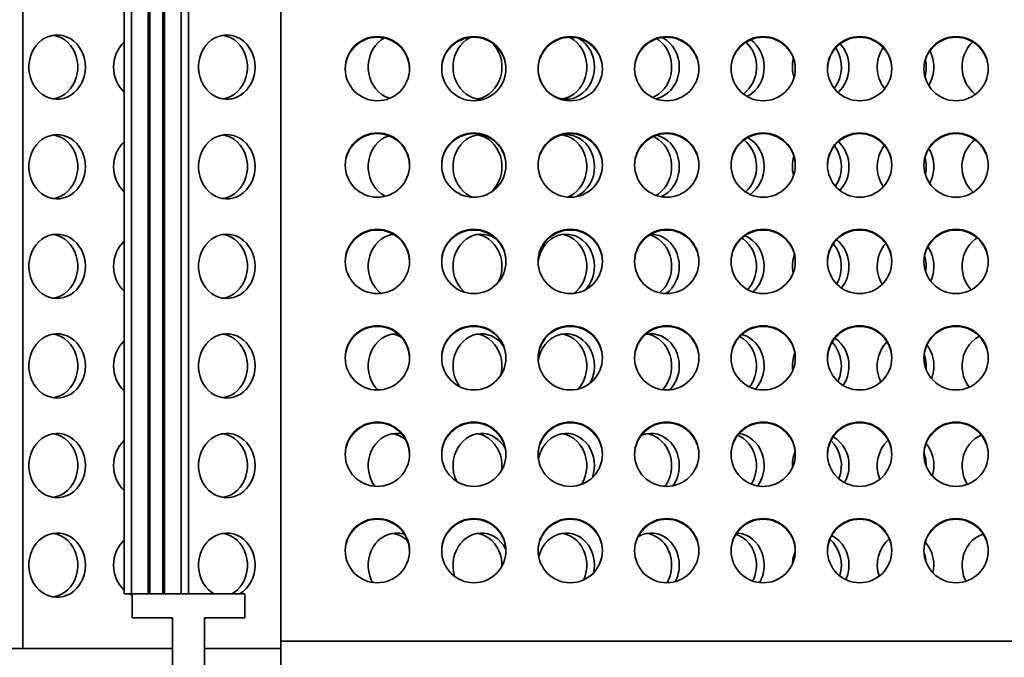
# Model space of a CAD drawing. Header units: millimetres. Extents: x -14862 to 14862, y -10512 to 10512.
# Tile 180 of 199: x 7939 to 8552, y 7196 to 7593. Entities that reach past the tile are written whole.
import ezdxf

# ---------------------------------------------------------------- set-up
doc = ezdxf.new("R2010")
doc.units = ezdxf.units.MM
doc.header["$LTSCALE"] = 4
doc.layers.add('几何体', color=7, linetype='Continuous', lineweight=35)

msp = doc.modelspace()

# ---------------------------------------------------------------- linework, layer by layer
at = {"layer": '几何体'}
for p, q in [((8008.982, 8235.9), (8008.982, 7235.9)), ((8019.382, 8235.9), (8019.382, 7235.9)), ((8029.582, 8235.9), (8029.582, 7235.9)), ((8039.982, 8235.9), (8039.982, 7235.9)), ((7941.411, 7201.898), (7941.411, 7955.9)), ((8004.482, 7735.9), (8004.482, 7235.9)), ((8020.382, 7738.338), (8020.382, 7235.9)), ((8028.582, 7738.338), (8028.582, 7235.9)), ((8044.482, 7735.9), (8044.482, 7235.9)), ((8101.982, 7735.9), (8101.982, 7206.45)), ((8004.482, 7235.9), (8008.982, 7235.9)), ((8008.982, 7235.9), (8009.482, 7235.9)), ((8009.482, 7235.9), (8009.482, 7220.9)), ((8079.482, 7235.9), (8009.482, 7235.9)), ((8079.482, 7220.9), (8079.482, 7235.9)), ((8009.482, 7220.9), (8034.482, 7220.9)), ((8034.482, 7220.9), (8034.482, 6920.9)), ((8054.482, 7220.9), (8079.482, 7220.9)), ((8054.482, 7220.9), (8054.482, 6920.9)), ((10501.982, 7206.45), (8101.982, 7206.45)), ((8101.982, 7176.452), (8101.982, 7206.45)), ((7941.411, 7201.898), (7880.491, 7201.898)), ((8034.482, 7201.898), (7941.411, 7201.898)), ((8101.982, 7201.898), (8054.482, 7201.898))]:
    msp.add_line(p, q, dxfattribs=at)
for points in [[(7980.343, 7563.743), (7980.186, 7566.409), (7979.718, 7569.027), (7978.947, 7571.551), (7977.887, 7573.935), (7976.557, 7576.138), (7974.98, 7578.119), (7973.186, 7579.844), (7971.205, 7581.282), (7969.073, 7582.407), (7966.828, 7583.198), (7964.511, 7583.643), (7962.162, 7583.732), (7959.824, 7583.464), (7957.538, 7582.845), (7955.344, 7581.885), (7953.283, 7580.601), (7951.391, 7579.016), (7949.702, 7577.159), (7948.245, 7575.062), (7947.048, 7572.763), (7946.13, 7570.303), (7945.509, 7567.727), (7945.196, 7565.079), (7945.196, 7562.407), (7945.509, 7559.759), (7946.13, 7557.182), (7947.048, 7554.723), (7948.245, 7552.424), (7949.702, 7550.327), (7951.391, 7548.47), (7953.283, 7546.885), (7955.344, 7545.601), (7957.538, 7544.641), (7959.824, 7544.022), (7962.162, 7543.754), (7964.511, 7543.843), (7966.828, 7544.288), (7969.073, 7545.079), (7971.205, 7546.204), (7973.186, 7547.642), (7974.98, 7549.367), (7976.557, 7551.348), (7977.887, 7553.551), (7978.947, 7555.935), (7979.718, 7558.459), (7980.186, 7561.077), (7980.343, 7563.743)], [(7960.372, 7583.559), (7960.92, 7583.464), (7963.206, 7582.845), (7965.399, 7581.885), (7967.46, 7580.601), (7969.352, 7579.016), (7971.042, 7577.159), (7972.498, 7575.062), (7973.696, 7572.763), (7974.613, 7570.303), (7975.234, 7567.727), (7975.547, 7565.079), (7975.547, 7562.407), (7975.234, 7559.759), (7974.613, 7557.182), (7973.696, 7554.723), (7972.498, 7552.424), (7971.042, 7550.327), (7969.352, 7548.47), (7967.46, 7546.885), (7965.399, 7545.601), (7963.206, 7544.641), (7960.92, 7544.022), (7960.372, 7543.927)], [(8085.901, 7563.743), (8085.744, 7566.409), (8085.276, 7569.027), (8084.505, 7571.551), (8083.445, 7573.935), (8082.115, 7576.138), (8080.539, 7578.119), (8078.744, 7579.844), (8076.763, 7581.282), (8074.631, 7582.407), (8072.387, 7583.198), (8070.069, 7583.643), (8067.72, 7583.732), (8065.382, 7583.464), (8063.096, 7582.845), (8060.903, 7581.885), (8058.842, 7580.601), (8056.95, 7579.016), (8055.26, 7577.159), (8053.804, 7575.062), (8052.606, 7572.763), (8051.689, 7570.303), (8051.068, 7567.727), (8050.754, 7565.079), (8050.754, 7562.407), (8051.068, 7559.759), (8051.689, 7557.182), (8052.606, 7554.723), (8053.804, 7552.424), (8055.26, 7550.327), (8056.95, 7548.47), (8058.842, 7546.885), (8060.903, 7545.601), (8063.096, 7544.641), (8065.382, 7544.022), (8067.72, 7543.754), (8070.069, 7543.843), (8072.387, 7544.288), (8074.631, 7545.079), (8076.763, 7546.204), (8078.744, 7547.642), (8080.539, 7549.367), (8082.115, 7551.348), (8083.445, 7553.551), (8084.505, 7555.935), (8085.276, 7558.459), (8085.744, 7561.077), (8085.901, 7563.743)], [(8065.93, 7583.559), (8066.478, 7583.464), (8068.764, 7582.845), (8070.957, 7581.885), (8073.018, 7580.601), (8074.91, 7579.016), (8076.6, 7577.159), (8078.056, 7575.062), (8079.254, 7572.763), (8080.172, 7570.303), (8080.792, 7567.727), (8081.106, 7565.079), (8081.106, 7562.407), (8080.792, 7559.759), (8080.172, 7557.182), (8079.254, 7554.723), (8078.056, 7552.424), (8076.6, 7550.327), (8074.91, 7548.47), (8073.018, 7546.885), (8070.957, 7545.601), (8068.764, 7544.641), (8066.478, 7544.022), (8065.93, 7543.927)], [(8166.375, 7581.839), (8164.4, 7580.601), (8162.508, 7579.016), (8160.818, 7577.159), (8159.362, 7575.062), (8158.164, 7572.763), (8157.247, 7570.303), (8156.626, 7567.727), (8156.313, 7565.079), (8156.313, 7562.407), (8156.626, 7559.759), (8157.247, 7557.182), (8158.164, 7554.723), (8159.362, 7552.424), (8160.818, 7550.327), (8162.508, 7548.47), (8164.4, 7546.885), (8166.461, 7545.601), (8168.654, 7544.641), (8169.713, 7544.308)], [(8219.912, 7582.22), (8219.24, 7581.885), (8217.179, 7580.601), (8215.287, 7579.016), (8213.598, 7577.159), (8212.141, 7575.062), (8210.943, 7572.763), (8210.026, 7570.303), (8209.405, 7567.727), (8209.092, 7565.079), (8209.092, 7562.407), (8209.405, 7559.759), (8210.026, 7557.182), (8210.943, 7554.723), (8212.141, 7552.424), (8213.598, 7550.327), (8215.287, 7548.47), (8217.179, 7546.885), (8219.24, 7545.601), (8221.433, 7544.641), (8223.719, 7544.022), (8226.058, 7543.754), (8228.406, 7543.843), (8228.538, 7543.859)], [(8233.799, 7578.464), (8234.937, 7577.159), (8236.394, 7575.062), (8237.591, 7572.763), (8238.509, 7570.303), (8239.13, 7567.727), (8239.443, 7565.079), (8239.443, 7562.407), (8239.13, 7559.759), (8238.509, 7557.182), (8237.591, 7554.723), (8236.394, 7552.424), (8234.937, 7550.327), (8233.248, 7548.47), (8231.356, 7546.885), (8229.295, 7545.601), (8227.102, 7544.641), (8224.816, 7544.022), (8224.267, 7543.927)], [(8281.203, 7582.312), (8282.074, 7581.885), (8284.135, 7580.601), (8286.027, 7579.016), (8287.716, 7577.159), (8289.173, 7575.062), (8290.37, 7572.763), (8291.288, 7570.303), (8291.909, 7567.727), (8292.222, 7565.079), (8292.222, 7562.407), (8291.909, 7559.759), (8291.288, 7557.182), (8290.37, 7554.723), (8289.173, 7552.424), (8287.716, 7550.327), (8286.027, 7548.47), (8284.135, 7546.885), (8282.074, 7545.601), (8279.881, 7544.641), (8277.595, 7544.022), (8277.046, 7543.927)], [(8335.797, 7581.347), (8336.914, 7580.601), (8338.806, 7579.016), (8340.495, 7577.159), (8341.952, 7575.062), (8343.15, 7572.763), (8344.067, 7570.303), (8344.688, 7567.727), (8345.001, 7565.079), (8345.001, 7562.407), (8344.688, 7559.759), (8344.067, 7557.182), (8343.15, 7554.723), (8341.952, 7552.424), (8340.495, 7550.327), (8338.806, 7548.47), (8336.914, 7546.885), (8334.853, 7545.601), (8333.135, 7544.817)], [(8262.368, 7558.84), (8262.805, 7557.182), (8263.722, 7554.723), (8264.92, 7552.424), (8266.377, 7550.327), (8268.066, 7548.47), (8269.958, 7546.885), (8272.019, 7545.601), (8274.212, 7544.641), (8276.498, 7544.022), (8278.837, 7543.754), (8281.186, 7543.843), (8283.503, 7544.288), (8285.748, 7545.079), (8287.879, 7546.204), (8289.86, 7547.642), (8291.655, 7549.367), (8293.232, 7551.348), (8294.562, 7553.551), (8295.622, 7555.935), (8296.392, 7558.459), (8296.861, 7561.077), (8297.018, 7563.743)], [(8335.027, 7544.002), (8336.282, 7544.288), (8338.527, 7545.079), (8340.659, 7546.204), (8342.639, 7547.642), (8344.434, 7549.367), (8346.011, 7551.348), (8347.341, 7553.551), (8348.401, 7555.935), (8349.172, 7558.459), (8349.64, 7561.077), (8349.797, 7563.743)], [(7980.343, 7501.743), (7980.186, 7504.409), (7979.718, 7507.027), (7978.947, 7509.551), (7977.887, 7511.935), (7976.557, 7514.138), (7974.98, 7516.119), (7973.186, 7517.844), (7971.205, 7519.282), (7969.073, 7520.407), (7966.828, 7521.198), (7964.511, 7521.643), (7962.162, 7521.732), (7959.824, 7521.464), (7957.538, 7520.845), (7955.344, 7519.885), (7953.283, 7518.601), (7951.391, 7517.016), (7949.702, 7515.159), (7948.245, 7513.062), (7947.048, 7510.763), (7946.13, 7508.303), (7945.509, 7505.727), (7945.196, 7503.079), (7945.196, 7500.407), (7945.509, 7497.759), (7946.13, 7495.182), (7947.048, 7492.723), (7948.245, 7490.424), (7949.702, 7488.327), (7951.391, 7486.47), (7953.283, 7484.885), (7955.344, 7483.601), (7957.538, 7482.641), (7959.824, 7482.022), (7962.162, 7481.754), (7964.511, 7481.843), (7966.828, 7482.288), (7969.073, 7483.079), (7971.205, 7484.204), (7973.186, 7485.642), (7974.98, 7487.367), (7976.557, 7489.348), (7977.887, 7491.551), (7978.947, 7493.935), (7979.718, 7496.459), (7980.186, 7499.077), (7980.343, 7501.743)], [(7960.372, 7521.559), (7960.92, 7521.464), (7963.206, 7520.845), (7965.399, 7519.885), (7967.46, 7518.601), (7969.352, 7517.016), (7971.042, 7515.159), (7972.498, 7513.062), (7973.696, 7510.763), (7974.613, 7508.303), (7975.234, 7505.727), (7975.547, 7503.079), (7975.547, 7500.407), (7975.234, 7497.759), (7974.613, 7495.182), (7973.696, 7492.723), (7972.498, 7490.424), (7971.042, 7488.327), (7969.352, 7486.47), (7967.46, 7484.885), (7965.399, 7483.601), (7963.206, 7482.641), (7960.92, 7482.022), (7960.372, 7481.927)], [(8085.901, 7501.743), (8085.744, 7504.409), (8085.276, 7507.027), (8084.505, 7509.551), (8083.445, 7511.935), (8082.115, 7514.138), (8080.539, 7516.119), (8078.744, 7517.844), (8076.763, 7519.282), (8074.631, 7520.407), (8072.387, 7521.198), (8070.069, 7521.643), (8067.72, 7521.732), (8065.382, 7521.464), (8063.096, 7520.845), (8060.903, 7519.885), (8058.842, 7518.601), (8056.95, 7517.016), (8055.26, 7515.159), (8053.804, 7513.062), (8052.606, 7510.763), (8051.689, 7508.303), (8051.068, 7505.727), (8050.754, 7503.079), (8050.754, 7500.407), (8051.068, 7497.759), (8051.689, 7495.182), (8052.606, 7492.723), (8053.804, 7490.424), (8055.26, 7488.327), (8056.95, 7486.47), (8058.842, 7484.885), (8060.903, 7483.601), (8063.096, 7482.641), (8065.382, 7482.022), (8067.72, 7481.754), (8070.069, 7481.843), (8072.387, 7482.288), (8074.631, 7483.079), (8076.763, 7484.204), (8078.744, 7485.642), (8080.539, 7487.367), (8082.115, 7489.348), (8083.445, 7491.551), (8084.505, 7493.935), (8085.276, 7496.459), (8085.744, 7499.077), (8085.901, 7501.743)], [(8065.93, 7521.559), (8066.478, 7521.464), (8068.764, 7520.845), (8070.957, 7519.885), (8073.018, 7518.601), (8074.91, 7517.016), (8076.6, 7515.159), (8078.056, 7513.062), (8079.254, 7510.763), (8080.172, 7508.303), (8080.792, 7505.727), (8081.106, 7503.079), (8081.106, 7500.407), (8080.792, 7497.759), (8080.172, 7495.182), (8079.254, 7492.723), (8078.056, 7490.424), (8076.6, 7488.327), (8074.91, 7486.47), (8073.018, 7484.885), (8070.957, 7483.601), (8068.764, 7482.641), (8066.478, 7482.022), (8065.93, 7481.927)], [(8226.81, 7521.742), (8226.058, 7521.732), (8223.719, 7521.464), (8221.433, 7520.845), (8219.24, 7519.885), (8217.179, 7518.601), (8215.287, 7517.016), (8213.598, 7515.159), (8212.141, 7513.062), (8210.943, 7510.763), (8210.026, 7508.303), (8209.405, 7505.727), (8209.092, 7503.079), (8209.092, 7500.407), (8209.405, 7497.759), (8210.026, 7495.182), (8210.943, 7492.723), (8212.141, 7490.424), (8213.598, 7488.327), (8215.287, 7486.47), (8217.179, 7484.885), (8219.24, 7483.601), (8221.049, 7482.782)], [(8224.267, 7521.559), (8224.816, 7521.464), (8227.102, 7520.845), (8229.295, 7519.885), (8231.356, 7518.601), (8233.248, 7517.016), (8234.937, 7515.159), (8236.394, 7513.062), (8237.591, 7510.763), (8238.509, 7508.303), (8239.13, 7505.727), (8239.443, 7503.079), (8239.443, 7500.407), (8239.13, 7497.759), (8238.509, 7495.182), (8237.591, 7492.723), (8236.394, 7490.424), (8234.937, 7488.327), (8233.248, 7486.47), (8232.326, 7485.643)], [(8297.018, 7501.743), (8296.861, 7504.409), (8296.392, 7507.027), (8295.622, 7509.551), (8294.562, 7511.935), (8293.232, 7514.138), (8291.655, 7516.119), (8289.86, 7517.844), (8287.879, 7519.282), (8285.748, 7520.407), (8283.503, 7521.198), (8281.186, 7521.643), (8278.837, 7521.732), (8276.498, 7521.464), (8275.315, 7521.19)], [(8277.046, 7521.559), (8277.595, 7521.464), (8279.881, 7520.845), (8282.074, 7519.885), (8284.135, 7518.601), (8286.027, 7517.016), (8287.716, 7515.159), (8289.173, 7513.062), (8290.37, 7510.763), (8291.288, 7508.303), (8291.909, 7505.727), (8292.222, 7503.079), (8292.222, 7500.407), (8291.909, 7497.759), (8291.288, 7495.182), (8290.37, 7492.723), (8289.173, 7490.424), (8287.716, 7488.327), (8286.027, 7486.47), (8284.135, 7484.885), (8282.074, 7483.601), (8280.376, 7482.825)], [(8169.142, 7521.008), (8168.654, 7520.845), (8166.461, 7519.885), (8164.4, 7518.601), (8162.508, 7517.016), (8160.818, 7515.159), (8159.362, 7513.062), (8158.164, 7510.763), (8157.247, 7508.303), (8156.626, 7505.727), (8156.313, 7503.079), (8156.313, 7500.407), (8156.626, 7497.759), (8157.247, 7495.182), (8158.164, 7492.723), (8159.362, 7490.424), (8160.818, 7488.327), (8162.508, 7486.47), (8164.4, 7484.885), (8166.461, 7483.601), (8166.905, 7483.375)], [(8333.586, 7520.486), (8334.853, 7519.885), (8336.914, 7518.601), (8338.806, 7517.016), (8340.495, 7515.159), (8341.952, 7513.062), (8343.15, 7510.763), (8344.067, 7508.303), (8344.688, 7505.727), (8345.001, 7503.079), (8345.001, 7500.407), (8344.688, 7497.759), (8344.067, 7495.182), (8343.15, 7492.723), (8341.952, 7490.424), (8340.495, 7488.327), (8338.806, 7486.47), (8336.914, 7484.885), (8335.369, 7483.885)], [(8349.797, 7501.743), (8349.64, 7504.409), (8349.172, 7507.027), (8348.401, 7509.551), (8347.341, 7511.935), (8346.011, 7514.138), (8344.434, 7516.119), (8342.639, 7517.844), (8340.659, 7519.282), (8338.527, 7520.407), (8336.282, 7521.198), (8335.74, 7521.335)], [(8338.496, 7483.066), (8338.527, 7483.079), (8340.659, 7484.204), (8342.639, 7485.642), (8344.434, 7487.367), (8346.011, 7489.348), (8347.341, 7491.551), (8348.401, 7493.935), (8349.172, 7496.459), (8349.64, 7499.077), (8349.797, 7501.743)], [(7980.343, 7439.743), (7980.186, 7442.409), (7979.718, 7445.027), (7978.947, 7447.551), (7977.887, 7449.935), (7976.557, 7452.138), (7974.98, 7454.119), (7973.186, 7455.844), (7971.205, 7457.282), (7969.073, 7458.407), (7966.828, 7459.198), (7964.511, 7459.643), (7962.162, 7459.732), (7959.824, 7459.464), (7957.538, 7458.845), (7955.344, 7457.885), (7953.283, 7456.601), (7951.391, 7455.016), (7949.702, 7453.159), (7948.245, 7451.062), (7947.048, 7448.763), (7946.13, 7446.303), (7945.509, 7443.727), (7945.196, 7441.079), (7945.196, 7438.407), (7945.509, 7435.759), (7946.13, 7433.182), (7947.048, 7430.723), (7948.245, 7428.424), (7949.702, 7426.327), (7951.391, 7424.47), (7953.283, 7422.885), (7955.344, 7421.601), (7957.538, 7420.641), (7959.824, 7420.022), (7962.162, 7419.754), (7964.511, 7419.843), (7966.828, 7420.288), (7969.073, 7421.079), (7971.205, 7422.204), (7973.186, 7423.642), (7974.98, 7425.367), (7976.557, 7427.348), (7977.887, 7429.551), (7978.947, 7431.935), (7979.718, 7434.459), (7980.186, 7437.077), (7980.343, 7439.743)], [(7960.372, 7459.559), (7960.92, 7459.464), (7963.206, 7458.845), (7965.399, 7457.885), (7967.46, 7456.601), (7969.352, 7455.016), (7971.042, 7453.159), (7972.498, 7451.062), (7973.696, 7448.763), (7974.613, 7446.303), (7975.234, 7443.727), (7975.547, 7441.079), (7975.547, 7438.407), (7975.234, 7435.759), (7974.613, 7433.182), (7973.696, 7430.723), (7972.498, 7428.424), (7971.042, 7426.327), (7969.352, 7424.47), (7967.46, 7422.885), (7965.399, 7421.601), (7963.206, 7420.641), (7960.92, 7420.022), (7960.372, 7419.927)], [(8085.901, 7439.743), (8085.744, 7442.409), (8085.276, 7445.027), (8084.505, 7447.551), (8083.445, 7449.935), (8082.115, 7452.138), (8080.539, 7454.119), (8078.744, 7455.844), (8076.763, 7457.282), (8074.631, 7458.407), (8072.387, 7459.198), (8070.069, 7459.643), (8067.72, 7459.732), (8065.382, 7459.464), (8063.096, 7458.845), (8060.903, 7457.885), (8058.842, 7456.601), (8056.95, 7455.016), (8055.26, 7453.159), (8053.804, 7451.062), (8052.606, 7448.763), (8051.689, 7446.303), (8051.068, 7443.727), (8050.754, 7441.079), (8050.754, 7438.407), (8051.068, 7435.759), (8051.689, 7433.182), (8052.606, 7430.723), (8053.804, 7428.424), (8055.26, 7426.327), (8056.95, 7424.47), (8058.842, 7422.885), (8060.903, 7421.601), (8063.096, 7420.641), (8065.382, 7420.022), (8067.72, 7419.754), (8070.069, 7419.843), (8072.387, 7420.288), (8074.631, 7421.079), (8076.763, 7422.204), (8078.744, 7423.642), (8080.539, 7425.367), (8082.115, 7427.348), (8083.445, 7429.551), (8084.505, 7431.935), (8085.276, 7434.459), (8085.744, 7437.077), (8085.901, 7439.743)], [(8065.93, 7459.559), (8066.478, 7459.464), (8068.764, 7458.845), (8070.957, 7457.885), (8073.018, 7456.601), (8074.91, 7455.016), (8076.6, 7453.159), (8078.056, 7451.062), (8079.254, 7448.763), (8080.172, 7446.303), (8080.792, 7443.727), (8081.106, 7441.079), (8081.106, 7438.407), (8080.792, 7435.759), (8080.172, 7433.182), (8079.254, 7430.723), (8078.056, 7428.424), (8076.6, 7426.327), (8074.91, 7424.47), (8073.018, 7422.885), (8070.957, 7421.601), (8068.764, 7420.641), (8066.478, 7420.022), (8065.93, 7419.927)], [(8172.028, 7459.634), (8170.94, 7459.464), (8168.654, 7458.845), (8166.461, 7457.885), (8164.4, 7456.601), (8162.508, 7455.016), (8160.818, 7453.159), (8159.362, 7451.062), (8158.164, 7448.763), (8157.247, 7446.303), (8156.626, 7443.727), (8156.313, 7441.079), (8156.313, 7438.407), (8156.626, 7435.759), (8157.247, 7433.182), (8158.164, 7430.723), (8159.362, 7428.424), (8160.818, 7426.327), (8162.508, 7424.47), (8164.367, 7422.909)], [(8171.488, 7459.559), (8172.036, 7459.464), (8172.455, 7459.378)], [(8235.712, 7456.883), (8235.1, 7457.282), (8232.969, 7458.407), (8230.724, 7459.198), (8228.406, 7459.643), (8226.058, 7459.732), (8223.719, 7459.464), (8221.433, 7458.845), (8219.24, 7457.885), (8217.179, 7456.601), (8215.287, 7455.016), (8213.598, 7453.159), (8212.141, 7451.062), (8210.943, 7448.763), (8210.026, 7446.303), (8209.405, 7443.727), (8209.092, 7441.079), (8209.092, 7438.407), (8209.405, 7435.759), (8210.026, 7433.182), (8210.943, 7430.723), (8212.141, 7428.424), (8213.598, 7426.327), (8215.287, 7424.47), (8216.256, 7423.603)], [(8224.267, 7459.559), (8224.816, 7459.464), (8227.102, 7458.845), (8229.295, 7457.885), (8231.356, 7456.601), (8233.248, 7455.016), (8234.937, 7453.159), (8236.394, 7451.062), (8237.591, 7448.763), (8238.509, 7446.303), (8239.13, 7443.727), (8239.443, 7441.079), (8239.443, 7438.407), (8239.13, 7435.759), (8238.509, 7433.182), (8237.591, 7430.723), (8237.073, 7429.64)], [(8297.018, 7439.743), (8296.861, 7442.409), (8296.392, 7445.027), (8295.622, 7447.551), (8294.562, 7449.935), (8293.232, 7452.138), (8291.655, 7454.119), (8289.86, 7455.844), (8287.879, 7457.282), (8285.748, 7458.407), (8283.503, 7459.198), (8281.186, 7459.643), (8278.837, 7459.732), (8276.498, 7459.464), (8274.212, 7458.845), (8272.019, 7457.885), (8269.958, 7456.601), (8268.066, 7455.016), (8266.377, 7453.159), (8264.92, 7451.062), (8263.722, 7448.763), (8262.805, 7446.303), (8262.184, 7443.727), (8261.982, 7442.353)], [(8277.046, 7459.559), (8277.595, 7459.464), (8279.881, 7458.845), (8282.074, 7457.885), (8284.135, 7456.601), (8286.027, 7455.016), (8287.716, 7453.159), (8289.173, 7451.062), (8290.37, 7448.763), (8291.288, 7446.303), (8291.909, 7443.727), (8292.222, 7441.079), (8292.222, 7438.407), (8291.909, 7435.759), (8291.288, 7433.182), (8290.37, 7430.723), (8289.173, 7428.424), (8287.716, 7426.327), (8286.027, 7424.47), (8284.135, 7422.885), (8284.13, 7422.882)], [(8331.311, 7459.255), (8332.66, 7458.845), (8334.853, 7457.885), (8336.914, 7456.601), (8338.806, 7455.016), (8340.495, 7453.159), (8341.952, 7451.062), (8343.15, 7448.763), (8344.067, 7446.303), (8344.688, 7443.727), (8345.001, 7441.079), (8345.001, 7438.407), (8344.688, 7435.759), (8344.067, 7433.182), (8343.15, 7430.723), (8341.952, 7428.424), (8340.495, 7426.327), (8338.806, 7424.47), (8337.446, 7423.287)], [(8349.797, 7439.743), (8349.64, 7442.409), (8349.172, 7445.027), (8348.401, 7447.551), (8347.341, 7449.935), (8346.011, 7452.138), (8344.434, 7454.119), (8342.639, 7455.844), (8340.659, 7457.282), (8338.527, 7458.407), (8336.282, 7459.198), (8333.965, 7459.643), (8332.204, 7459.743)], [(8388.685, 7457.28), (8389.693, 7456.601), (8391.585, 7455.016), (8393.275, 7453.159), (8394.731, 7451.062), (8395.929, 7448.763), (8396.846, 7446.303), (8397.467, 7443.727), (8397.78, 7441.079), (8397.78, 7438.407), (8397.467, 7435.759), (8396.846, 7433.182), (8395.929, 7430.723), (8394.731, 7428.424), (8393.275, 7426.327), (8392.343, 7425.242)], [(8402.576, 7439.743), (8402.419, 7442.409), (8401.951, 7445.027), (8401.18, 7447.551), (8400.12, 7449.935), (8398.79, 7452.138), (8397.213, 7454.119), (8395.419, 7455.844), (8393.438, 7457.282), (8391.306, 7458.407), (8390.517, 7458.728)], [(8535.108, 7457.43), (8533.854, 7456.601), (8531.962, 7455.016), (8530.272, 7453.159), (8528.816, 7451.062), (8527.618, 7448.763), (8526.7, 7446.303), (8526.08, 7443.727), (8525.766, 7441.079), (8525.766, 7438.407), (8526.08, 7435.759), (8526.7, 7433.182), (8527.618, 7430.723), (8528.816, 7428.424), (8530.272, 7426.327), (8531.344, 7425.092)], [(7980.343, 7377.743), (7980.186, 7380.409), (7979.718, 7383.027), (7978.947, 7385.551), (7977.887, 7387.935), (7976.557, 7390.138), (7974.98, 7392.119), (7973.186, 7393.844), (7971.205, 7395.282), (7969.073, 7396.407), (7966.828, 7397.198), (7964.511, 7397.643), (7962.162, 7397.732), (7959.824, 7397.464), (7957.538, 7396.845), (7955.344, 7395.885), (7953.283, 7394.601), (7951.391, 7393.016), (7949.702, 7391.159), (7948.245, 7389.062), (7947.048, 7386.763), (7946.13, 7384.303), (7945.509, 7381.727), (7945.196, 7379.079), (7945.196, 7376.407), (7945.509, 7373.759), (7946.13, 7371.182), (7947.048, 7368.723), (7948.245, 7366.424), (7949.702, 7364.327), (7951.391, 7362.47), (7953.283, 7360.885), (7955.344, 7359.601), (7957.538, 7358.641), (7959.824, 7358.022), (7962.162, 7357.754), (7964.511, 7357.843), (7966.828, 7358.288), (7969.073, 7359.079), (7971.205, 7360.204), (7973.186, 7361.642), (7974.98, 7363.367), (7976.557, 7365.348), (7977.887, 7367.551), (7978.947, 7369.935), (7979.718, 7372.459), (7980.186, 7375.077), (7980.343, 7377.743)], [(7960.372, 7397.559), (7960.92, 7397.464), (7963.206, 7396.845), (7965.399, 7395.885), (7967.46, 7394.601), (7969.352, 7393.016), (7971.042, 7391.159), (7972.498, 7389.062), (7973.696, 7386.763), (7974.613, 7384.303), (7975.234, 7381.727), (7975.547, 7379.079), (7975.547, 7376.407), (7975.234, 7373.759), (7974.613, 7371.182), (7973.696, 7368.723), (7972.498, 7366.424), (7971.042, 7364.327), (7969.352, 7362.47), (7967.46, 7360.885), (7965.399, 7359.601), (7963.206, 7358.641), (7960.92, 7358.022), (7960.372, 7357.927)], [(8085.901, 7377.743), (8085.744, 7380.409), (8085.276, 7383.027), (8084.505, 7385.551), (8083.445, 7387.935), (8082.115, 7390.138), (8080.539, 7392.119), (8078.744, 7393.844), (8076.763, 7395.282), (8074.631, 7396.407), (8072.387, 7397.198), (8070.069, 7397.643), (8067.72, 7397.732), (8065.382, 7397.464), (8063.096, 7396.845), (8060.903, 7395.885), (8058.842, 7394.601), (8056.95, 7393.016), (8055.26, 7391.159), (8053.804, 7389.062), (8052.606, 7386.763), (8051.689, 7384.303), (8051.068, 7381.727), (8050.754, 7379.079), (8050.754, 7376.407), (8051.068, 7373.759), (8051.689, 7371.182), (8052.606, 7368.723), (8053.804, 7366.424), (8055.26, 7364.327), (8056.95, 7362.47), (8058.842, 7360.885), (8060.903, 7359.601), (8063.096, 7358.641), (8065.382, 7358.022), (8067.72, 7357.754), (8070.069, 7357.843), (8072.387, 7358.288), (8074.631, 7359.079), (8076.763, 7360.204), (8078.744, 7361.642), (8080.539, 7363.367), (8082.115, 7365.348), (8083.445, 7367.551), (8084.505, 7369.935), (8085.276, 7372.459), (8085.744, 7375.077), (8085.901, 7377.743)], [(8065.93, 7397.559), (8066.478, 7397.464), (8068.764, 7396.845), (8070.957, 7395.885), (8073.018, 7394.601), (8074.91, 7393.016), (8076.6, 7391.159), (8078.056, 7389.062), (8079.254, 7386.763), (8080.172, 7384.303), (8080.792, 7381.727), (8081.106, 7379.079), (8081.106, 7376.407), (8080.792, 7373.759), (8080.172, 7371.182), (8079.254, 7368.723), (8078.056, 7366.424), (8076.6, 7364.327), (8074.91, 7362.47), (8073.018, 7360.885), (8070.957, 7359.601), (8068.764, 7358.641), (8066.478, 7358.022), (8065.93, 7357.927)], [(8174.779, 7397.716), (8173.278, 7397.732), (8170.94, 7397.464), (8168.654, 7396.845), (8166.461, 7395.885), (8164.4, 7394.601), (8162.508, 7393.016), (8160.818, 7391.159), (8159.362, 7389.062), (8158.164, 7386.763), (8157.247, 7384.303), (8156.626, 7381.727), (8156.313, 7379.079), (8156.313, 7376.407), (8156.626, 7373.759), (8157.247, 7371.182), (8158.164, 7368.723), (8159.362, 7366.424), (8160.818, 7364.327), (8162.2, 7362.773)], [(8240.323, 7390.322), (8238.876, 7392.119), (8237.081, 7393.844), (8235.1, 7395.282), (8232.969, 7396.407), (8230.724, 7397.198), (8228.406, 7397.643), (8226.058, 7397.732), (8223.719, 7397.464), (8221.433, 7396.845), (8219.24, 7395.885), (8217.179, 7394.601), (8215.287, 7393.016), (8213.598, 7391.159), (8212.141, 7389.062), (8210.943, 7386.763), (8210.026, 7384.303), (8209.405, 7381.727), (8209.092, 7379.079), (8209.092, 7376.407), (8209.405, 7373.759), (8210.026, 7371.182), (8210.943, 7368.723), (8212.141, 7366.424), (8213.249, 7364.779)], [(8224.267, 7397.559), (8224.816, 7397.464), (8227.102, 7396.845), (8229.295, 7395.885), (8231.356, 7394.601), (8233.248, 7393.016), (8234.937, 7391.159), (8236.394, 7389.062), (8237.591, 7386.763), (8238.509, 7384.303), (8239.13, 7381.727), (8239.443, 7379.079), (8239.443, 7376.407), (8239.13, 7373.759), (8238.676, 7371.756)], [(8297.018, 7377.743), (8296.861, 7380.409), (8296.392, 7383.027), (8295.622, 7385.551), (8294.562, 7387.935), (8293.232, 7390.138), (8291.655, 7392.119), (8289.86, 7393.844), (8287.879, 7395.282), (8285.748, 7396.407), (8283.503, 7397.198), (8281.186, 7397.643), (8278.837, 7397.732), (8276.498, 7397.464), (8274.212, 7396.845), (8272.019, 7395.885), (8269.958, 7394.601), (8268.066, 7393.016), (8266.377, 7391.159), (8264.92, 7389.062), (8263.722, 7386.763), (8262.805, 7384.303), (8262.184, 7381.727), (8262.063, 7380.975)], [(8277.046, 7397.559), (8277.595, 7397.464), (8279.881, 7396.845), (8282.074, 7395.885), (8284.135, 7394.601), (8286.027, 7393.016), (8287.716, 7391.159), (8289.173, 7389.062), (8290.37, 7386.763), (8291.288, 7384.303), (8291.909, 7381.727), (8292.222, 7379.079), (8292.222, 7376.407), (8291.909, 7373.759), (8291.288, 7371.182), (8290.37, 7368.723), (8289.173, 7366.424), (8287.716, 7364.327), (8286.921, 7363.391)], [(8349.797, 7377.743), (8349.64, 7380.409), (8349.172, 7383.027), (8348.401, 7385.551), (8347.341, 7387.935), (8346.011, 7390.138), (8344.434, 7392.119), (8342.639, 7393.844), (8340.659, 7395.282), (8338.527, 7396.407), (8336.282, 7397.198), (8333.965, 7397.643), (8331.616, 7397.732), (8329.277, 7397.464), (8328.766, 7397.358)], [(8329.826, 7397.559), (8330.374, 7397.464), (8332.66, 7396.845), (8334.853, 7395.885), (8336.914, 7394.601), (8338.806, 7393.016), (8340.495, 7391.159), (8341.952, 7389.062), (8343.15, 7386.763), (8344.067, 7384.303), (8344.688, 7381.727), (8345.001, 7379.079), (8345.001, 7376.407), (8344.688, 7373.759), (8344.067, 7371.182), (8343.15, 7368.723), (8341.952, 7366.424), (8340.495, 7364.327), (8339.291, 7362.954)], [(8387.381, 7396.014), (8387.632, 7395.885), (8389.693, 7394.601), (8391.585, 7393.016), (8393.275, 7391.159), (8394.731, 7389.062), (8395.929, 7386.763), (8396.846, 7384.303), (8397.467, 7381.727), (8397.78, 7379.079), (8397.78, 7376.407), (8397.467, 7373.759), (8396.846, 7371.182), (8395.929, 7368.723), (8394.731, 7366.424), (8393.524, 7364.648)], [(8402.576, 7377.743), (8402.419, 7380.409), (8401.951, 7383.027), (8401.18, 7385.551), (8400.12, 7387.935), (8398.79, 7390.138), (8397.213, 7392.119), (8395.419, 7393.844), (8393.438, 7395.282), (8391.306, 7396.407), (8389.061, 7397.198), (8388.694, 7397.293)], [(8536.45, 7396.155), (8535.915, 7395.885), (8533.854, 7394.601), (8531.962, 7393.016), (8530.272, 7391.159), (8528.816, 7389.062), (8527.618, 7386.763), (8526.7, 7384.303), (8526.08, 7381.727), (8525.766, 7379.079), (8525.766, 7376.407), (8526.08, 7373.759), (8526.7, 7371.182), (8527.618, 7368.723), (8528.816, 7366.424), (8530.131, 7364.507)], [(7980.343, 7315.743), (7980.186, 7318.409), (7979.718, 7321.027), (7978.947, 7323.551), (7977.887, 7325.935), (7976.557, 7328.138), (7974.98, 7330.119), (7973.186, 7331.844), (7971.205, 7333.282), (7969.073, 7334.407), (7966.828, 7335.198), (7964.511, 7335.643), (7962.162, 7335.732), (7959.824, 7335.464), (7957.538, 7334.845), (7955.344, 7333.885), (7953.283, 7332.601), (7951.391, 7331.016), (7949.702, 7329.159), (7948.245, 7327.062), (7947.048, 7324.763), (7946.13, 7322.303), (7945.509, 7319.727), (7945.196, 7317.079), (7945.196, 7314.407), (7945.509, 7311.759), (7946.13, 7309.182), (7947.048, 7306.723), (7948.245, 7304.424), (7949.702, 7302.327), (7951.391, 7300.47), (7953.283, 7298.885), (7955.344, 7297.601), (7957.538, 7296.641), (7959.824, 7296.022), (7962.162, 7295.754), (7964.511, 7295.843), (7966.828, 7296.288), (7969.073, 7297.079), (7971.205, 7298.204), (7973.186, 7299.642), (7974.98, 7301.367), (7976.557, 7303.348), (7977.887, 7305.551), (7978.947, 7307.935), (7979.718, 7310.459), (7980.186, 7313.077), (7980.343, 7315.743)], [(7960.372, 7335.559), (7960.92, 7335.464), (7963.206, 7334.845), (7965.399, 7333.885), (7967.46, 7332.601), (7969.352, 7331.016), (7971.042, 7329.159), (7972.498, 7327.062), (7973.696, 7324.763), (7974.613, 7322.303), (7975.234, 7319.727), (7975.547, 7317.079), (7975.547, 7314.407), (7975.234, 7311.759), (7974.613, 7309.182), (7973.696, 7306.723), (7972.498, 7304.424), (7971.042, 7302.327), (7969.352, 7300.47), (7967.46, 7298.885), (7965.399, 7297.601), (7963.206, 7296.641), (7960.92, 7296.022), (7960.372, 7295.927)], [(8085.901, 7315.743), (8085.744, 7318.409), (8085.276, 7321.027), (8084.505, 7323.551), (8083.445, 7325.935), (8082.115, 7328.138), (8080.539, 7330.119), (8078.744, 7331.844), (8076.763, 7333.282), (8074.631, 7334.407), (8072.387, 7335.198), (8070.069, 7335.643), (8067.72, 7335.732), (8065.382, 7335.464), (8063.096, 7334.845), (8060.903, 7333.885), (8058.842, 7332.601), (8056.95, 7331.016), (8055.26, 7329.159), (8053.804, 7327.062), (8052.606, 7324.763), (8051.689, 7322.303), (8051.068, 7319.727), (8050.754, 7317.079), (8050.754, 7314.407), (8051.068, 7311.759), (8051.689, 7309.182), (8052.606, 7306.723), (8053.804, 7304.424), (8055.26, 7302.327), (8056.95, 7300.47), (8058.842, 7298.885), (8060.903, 7297.601), (8063.096, 7296.641), (8065.382, 7296.022), (8067.72, 7295.754), (8070.069, 7295.843), (8072.387, 7296.288), (8074.631, 7297.079), (8076.763, 7298.204), (8078.744, 7299.642), (8080.539, 7301.367), (8082.115, 7303.348), (8083.445, 7305.551), (8084.505, 7307.935), (8085.276, 7310.459), (8085.744, 7313.077), (8085.901, 7315.743)], [(8065.93, 7335.559), (8066.478, 7335.464), (8068.764, 7334.845), (8070.957, 7333.885), (8073.018, 7332.601), (8074.91, 7331.016), (8076.6, 7329.159), (8078.056, 7327.062), (8079.254, 7324.763), (8080.172, 7322.303), (8080.792, 7319.727), (8081.106, 7317.079), (8081.106, 7314.407), (8080.792, 7311.759), (8080.172, 7309.182), (8079.254, 7306.723), (8078.056, 7304.424), (8076.6, 7302.327), (8074.91, 7300.47), (8073.018, 7298.885), (8070.957, 7297.601), (8068.764, 7296.641), (8066.478, 7296.022), (8065.93, 7295.927)], [(8177.146, 7335.392), (8175.627, 7335.643), (8173.278, 7335.732), (8170.94, 7335.464), (8168.654, 7334.845), (8166.461, 7333.885), (8164.4, 7332.601), (8162.508, 7331.016), (8160.818, 7329.159), (8159.362, 7327.062), (8158.164, 7324.763), (8157.247, 7322.303), (8156.626, 7319.727), (8156.313, 7317.079), (8156.313, 7314.407), (8156.626, 7311.759), (8157.247, 7309.182), (8158.164, 7306.723), (8159.362, 7304.424), (8160.425, 7302.838)], [(8241.589, 7326.298), (8240.452, 7328.138), (8238.876, 7330.119), (8237.081, 7331.844), (8235.1, 7333.282), (8232.969, 7334.407), (8230.724, 7335.198), (8228.406, 7335.643), (8226.058, 7335.732), (8223.719, 7335.464), (8221.433, 7334.845), (8219.24, 7333.885), (8217.179, 7332.601), (8215.287, 7331.016), (8213.598, 7329.159), (8212.141, 7327.062), (8210.943, 7324.763), (8210.026, 7322.303), (8209.405, 7319.727), (8209.092, 7317.079), (8209.092, 7314.407), (8209.405, 7311.759), (8210.026, 7309.182), (8210.943, 7306.723), (8211.367, 7305.827)], [(8224.267, 7335.559), (8224.816, 7335.464), (8227.102, 7334.845), (8229.295, 7333.885), (8231.356, 7332.601), (8233.248, 7331.016), (8234.937, 7329.159), (8236.394, 7327.062), (8237.591, 7324.763), (8238.509, 7322.303), (8239.13, 7319.727), (8239.443, 7317.079), (8239.443, 7314.407), (8239.283, 7312.744)], [(8297.018, 7315.743), (8296.861, 7318.409), (8296.392, 7321.027), (8295.622, 7323.551), (8294.562, 7325.935), (8293.232, 7328.138), (8291.655, 7330.119), (8289.86, 7331.844), (8287.879, 7333.282), (8285.748, 7334.407), (8283.503, 7335.198), (8281.186, 7335.643), (8278.837, 7335.732), (8276.498, 7335.464), (8274.212, 7334.845), (8272.019, 7333.885), (8269.958, 7332.601), (8268.066, 7331.016), (8266.377, 7329.159), (8264.92, 7327.062), (8263.722, 7324.763), (8262.805, 7322.303), (8262.201, 7319.822)], [(8277.046, 7335.559), (8277.595, 7335.464), (8279.881, 7334.845), (8282.074, 7333.885), (8284.135, 7332.601), (8286.027, 7331.016), (8287.716, 7329.159), (8289.173, 7327.062), (8290.37, 7324.763), (8291.288, 7322.303), (8291.909, 7319.727), (8292.222, 7317.079), (8292.222, 7314.407), (8291.909, 7311.759), (8291.288, 7309.182), (8290.37, 7306.723), (8289.173, 7304.424), (8288.923, 7304.021)], [(8349.797, 7315.743), (8349.64, 7318.409), (8349.172, 7321.027), (8348.401, 7323.551), (8347.341, 7325.935), (8346.011, 7328.138), (8344.434, 7330.119), (8342.639, 7331.844), (8340.659, 7333.282), (8338.527, 7334.407), (8336.282, 7335.198), (8333.965, 7335.643), (8331.616, 7335.732), (8329.277, 7335.464), (8326.991, 7334.845), (8326.092, 7334.497)], [(8329.826, 7335.559), (8330.374, 7335.464), (8332.66, 7334.845), (8334.853, 7333.885), (8336.914, 7332.601), (8338.806, 7331.016), (8340.495, 7329.159), (8341.952, 7327.062), (8343.15, 7324.763), (8344.067, 7322.303), (8344.688, 7319.727), (8345.001, 7317.079), (8345.001, 7314.407), (8344.688, 7311.759), (8344.067, 7309.182), (8343.15, 7306.723), (8341.952, 7304.424), (8340.866, 7302.809)], [(8386.151, 7334.575), (8387.632, 7333.885), (8389.693, 7332.601), (8391.585, 7331.016), (8393.275, 7329.159), (8394.731, 7327.062), (8395.929, 7324.763), (8396.846, 7322.303), (8397.467, 7319.727), (8397.78, 7317.079), (8397.78, 7314.407), (8397.467, 7311.759), (8396.846, 7309.182), (8395.929, 7306.723), (8394.731, 7304.424), (8394.59, 7304.194)], [(8402.576, 7315.743), (8402.419, 7318.409), (8401.951, 7321.027), (8401.18, 7323.551), (8400.12, 7325.935), (8398.79, 7328.138), (8397.213, 7330.119), (8395.419, 7331.844), (8393.438, 7333.282), (8391.306, 7334.407), (8389.061, 7335.198), (8387.008, 7335.61)], [(8537.715, 7334.701), (8535.915, 7333.885), (8533.854, 7332.601), (8531.962, 7331.016), (8530.272, 7329.159), (8528.816, 7327.062), (8527.618, 7324.763), (8526.7, 7322.303), (8526.08, 7319.727), (8525.766, 7317.079), (8525.766, 7314.407), (8526.08, 7311.759), (8526.7, 7309.182), (8527.618, 7306.723), (8528.816, 7304.424), (8529.038, 7304.064)], [(7980.343, 7253.743), (7980.186, 7256.409), (7979.718, 7259.027), (7978.947, 7261.551), (7977.887, 7263.935), (7976.557, 7266.138), (7974.98, 7268.119), (7973.186, 7269.844), (7971.205, 7271.282), (7969.073, 7272.407), (7966.828, 7273.198), (7964.511, 7273.643), (7962.162, 7273.732), (7959.824, 7273.464), (7957.538, 7272.845), (7955.344, 7271.885), (7953.283, 7270.601), (7951.391, 7269.016), (7949.702, 7267.159), (7948.245, 7265.062), (7947.048, 7262.763), (7946.13, 7260.303), (7945.509, 7257.727), (7945.196, 7255.079), (7945.196, 7252.407), (7945.509, 7249.759), (7946.13, 7247.182), (7947.048, 7244.723), (7948.245, 7242.424), (7949.702, 7240.327), (7951.391, 7238.47), (7953.283, 7236.885), (7955.344, 7235.601), (7957.538, 7234.641), (7959.824, 7234.022), (7962.162, 7233.754), (7964.511, 7233.843), (7966.828, 7234.288), (7969.073, 7235.079), (7971.205, 7236.204), (7973.186, 7237.642), (7974.98, 7239.367), (7976.557, 7241.348), (7977.887, 7243.551), (7978.947, 7245.935), (7979.718, 7248.459), (7980.186, 7251.077), (7980.343, 7253.743)], [(7960.372, 7273.559), (7960.92, 7273.464), (7963.206, 7272.845), (7965.399, 7271.885), (7967.46, 7270.601), (7969.352, 7269.016), (7971.042, 7267.159), (7972.498, 7265.062), (7973.696, 7262.763), (7974.613, 7260.303), (7975.234, 7257.727), (7975.547, 7255.079), (7975.547, 7252.407), (7975.234, 7249.759), (7974.613, 7247.182), (7973.696, 7244.723), (7972.498, 7242.424), (7971.042, 7240.327), (7969.352, 7238.47), (7967.46, 7236.885), (7965.399, 7235.601), (7963.206, 7234.641), (7960.92, 7234.022), (7960.372, 7233.927)], [(8085.901, 7253.743), (8085.744, 7256.409), (8085.276, 7259.027), (8084.505, 7261.551), (8083.445, 7263.935), (8082.115, 7266.138), (8080.539, 7268.119), (8078.744, 7269.844), (8076.763, 7271.282), (8074.631, 7272.407), (8072.387, 7273.198), (8070.069, 7273.643), (8067.72, 7273.732), (8065.382, 7273.464), (8063.096, 7272.845), (8060.903, 7271.885), (8058.842, 7270.601), (8056.95, 7269.016), (8055.26, 7267.159), (8053.804, 7265.062), (8052.606, 7262.763), (8051.689, 7260.303), (8051.068, 7257.727), (8050.754, 7255.079), (8050.754, 7252.407), (8051.068, 7249.759), (8051.689, 7247.182), (8052.606, 7244.723), (8053.804, 7242.424), (8055.26, 7240.327), (8056.95, 7238.47), (8058.842, 7236.885), (8060.361, 7235.9)], [(8065.93, 7273.559), (8066.478, 7273.464), (8068.764, 7272.845), (8070.957, 7271.885), (8073.018, 7270.601), (8074.91, 7269.016), (8076.6, 7267.159), (8078.056, 7265.062), (8079.254, 7262.763), (8080.172, 7260.303), (8080.792, 7257.727), (8081.106, 7255.079), (8081.106, 7252.407), (8080.792, 7249.759), (8080.172, 7247.182), (8079.254, 7244.723), (8078.056, 7242.424), (8076.6, 7240.327), (8074.91, 7238.47), (8073.018, 7236.885), (8071.499, 7235.9)], [(8178.994, 7272.875), (8177.945, 7273.198), (8175.627, 7273.643), (8173.278, 7273.732), (8170.94, 7273.464), (8168.654, 7272.845), (8166.461, 7271.885), (8164.4, 7270.601), (8162.508, 7269.016), (8160.818, 7267.159), (8159.362, 7265.062), (8158.164, 7262.763), (8157.247, 7260.303), (8156.626, 7257.727), (8156.313, 7255.079), (8156.313, 7252.407), (8156.626, 7249.759), (8157.247, 7247.182), (8158.164, 7244.723), (8159.025, 7243.004)], [(8241.942, 7263.623), (8241.783, 7263.935), (8240.452, 7266.138), (8238.876, 7268.119), (8237.081, 7269.844), (8235.1, 7271.282), (8232.969, 7272.407), (8230.724, 7273.198), (8228.406, 7273.643), (8226.058, 7273.732), (8223.719, 7273.464), (8221.433, 7272.845), (8219.24, 7271.885), (8217.179, 7270.601), (8215.287, 7269.016), (8213.598, 7267.159), (8212.141, 7265.062), (8210.943, 7262.763), (8210.026, 7260.303), (8209.405, 7257.727), (8209.092, 7255.079), (8209.092, 7252.407), (8209.405, 7249.759), (8210.026, 7247.182), (8210.207, 7246.617)], [(8224.267, 7273.559), (8224.816, 7273.464), (8227.102, 7272.845), (8229.295, 7271.885), (8231.356, 7270.601), (8233.248, 7269.016), (8234.937, 7267.159), (8236.394, 7265.062), (8237.591, 7262.763), (8238.509, 7260.303), (8239.13, 7257.727), (8239.443, 7255.079), (8239.473, 7253.084)], [(8297.018, 7253.743), (8296.861, 7256.409), (8296.392, 7259.027), (8295.622, 7261.551), (8294.562, 7263.935), (8293.232, 7266.138), (8291.655, 7268.119), (8289.86, 7269.844), (8287.879, 7271.282), (8285.748, 7272.407), (8283.503, 7273.198), (8281.186, 7273.643), (8278.837, 7273.732), (8276.498, 7273.464), (8274.212, 7272.845), (8272.019, 7271.885), (8269.958, 7270.601), (8268.066, 7269.016), (8266.377, 7267.159), (8264.92, 7265.062), (8263.722, 7262.763), (8262.805, 7260.303), (8262.392, 7258.752)], [(8277.046, 7273.559), (8277.595, 7273.464), (8279.881, 7272.845), (8282.074, 7271.885), (8284.135, 7270.601), (8286.027, 7269.016), (8287.716, 7267.159), (8289.173, 7265.062), (8290.37, 7262.763), (8291.288, 7260.303), (8291.909, 7257.727), (8292.222, 7255.079), (8292.222, 7252.407), (8291.909, 7249.759), (8291.288, 7247.182), (8290.37, 7244.723), (8290.317, 7244.603)], [(8349.797, 7253.743), (8349.64, 7256.409), (8349.172, 7259.027), (8348.401, 7261.551), (8347.341, 7263.935), (8346.011, 7266.138), (8344.434, 7268.119), (8342.639, 7269.844), (8340.659, 7271.282), (8338.527, 7272.407), (8336.282, 7273.198), (8333.965, 7273.643), (8331.616, 7273.732), (8329.277, 7273.464), (8326.991, 7272.845), (8324.798, 7271.885), (8324.23, 7271.571)], [(8329.826, 7273.559), (8330.374, 7273.464), (8332.66, 7272.845), (8334.853, 7271.885), (8336.914, 7270.601), (8338.806, 7269.016), (8340.495, 7267.159), (8341.952, 7265.062), (8343.15, 7262.763), (8344.067, 7260.303), (8344.688, 7257.727), (8345.001, 7255.079), (8345.001, 7252.407), (8344.688, 7249.759), (8344.067, 7247.182), (8343.15, 7244.723), (8342.165, 7242.785)], [(8385.036, 7272.981), (8385.439, 7272.845), (8387.632, 7271.885), (8389.693, 7270.601), (8391.585, 7269.016), (8393.275, 7267.159), (8394.731, 7265.062), (8395.929, 7262.763), (8396.846, 7260.303), (8397.467, 7257.727), (8397.78, 7255.079), (8397.78, 7252.407), (8397.467, 7249.759), (8396.846, 7247.182), (8395.929, 7244.723), (8395.52, 7243.856)], [(8402.576, 7253.743), (8402.419, 7256.409), (8401.951, 7259.027), (8401.18, 7261.551), (8400.12, 7263.935), (8398.79, 7266.138), (8397.213, 7268.119), (8395.419, 7269.844), (8393.438, 7271.282), (8391.306, 7272.407), (8389.061, 7273.198), (8386.744, 7273.643), (8385.532, 7273.733)], [(8538.859, 7273.089), (8538.108, 7272.845), (8535.915, 7271.885), (8533.854, 7270.601), (8531.962, 7269.016), (8530.272, 7267.159), (8528.816, 7265.062), (8527.618, 7262.763), (8526.7, 7260.303), (8526.08, 7257.727), (8525.766, 7255.079), (8525.766, 7252.407), (8526.08, 7249.759), (8526.7, 7247.182), (8527.618, 7244.723), (8528.087, 7243.738)], [(8296.528, 7249.057), (8296.861, 7251.077), (8297.018, 7253.743)], [(8507.606, 7248.879), (8507.977, 7251.077), (8508.134, 7253.743)], [(8007.482, 7235.958), (8008.123, 7235.601), (8009.482, 7234.962)]]:
    msp.add_lwpolyline(points, dxfattribs=at)
for centre in [(8161.982, 7562.751), (8221.982, 7562.751), (8281.982, 7562.751), (8341.982, 7562.751), (8401.982, 7562.751), (8461.982, 7562.751), (8521.982, 7562.751), (8161.982, 7502.757), (8221.982, 7502.757), (8281.982, 7502.757), (8341.982, 7502.757), (8401.982, 7502.757), (8461.982, 7502.757), (8521.982, 7502.757), (8161.982, 7442.763), (8221.982, 7442.763), (8281.982, 7442.763), (8341.982, 7442.763), (8401.982, 7442.763), (8461.982, 7442.763), (8521.982, 7442.763), (8161.982, 7382.769), (8221.982, 7382.769), (8281.982, 7382.769), (8341.982, 7382.769), (8401.982, 7382.769), (8461.982, 7382.769), (8521.982, 7382.769), (8161.982, 7322.774), (8221.982, 7322.774), (8281.982, 7322.774), (8341.982, 7322.774), (8401.982, 7322.774), (8461.982, 7322.774), (8521.982, 7322.774), (8161.982, 7262.78), (8221.982, 7262.78), (8281.982, 7262.78), (8341.982, 7262.78), (8401.982, 7262.78), (8461.982, 7262.78), (8521.982, 7262.78)]:
    msp.add_circle(centre, 19.999, dxfattribs=at)
for centre, radius, start, end in [((8019.471, 7563.743), 21.609, 133.918824, 226.081176), ((8161.981, 7562.329), 19.999, 89.997116, 179.391948), ((8161.983, 7562.329), 19.999, 0.608052, 90.002884), ((8221.981, 7562.329), 19.999, 89.997116, 179.391946), ((8221.983, 7562.329), 19.999, 0.608054, 90.002884), ((8281.981, 7562.329), 19.999, 89.997116, 179.391949), ((8281.983, 7562.329), 19.999, 0.608051, 90.002884), ((8276.747, 7564.314), 20.279, 358.387761, 58.420568), ((8341.981, 7562.329), 19.999, 89.997116, 179.391948), ((8329.677, 7564.357), 20.129, 358.252983, 61.96643), ((8341.983, 7562.329), 19.999, 0.608052, 90.002884), ((8401.981, 7562.329), 19.999, 89.997116, 179.391947), ((8376.408, 7563.782), 21.497, 308.372219, 46.03689), ((8381.918, 7564.164), 20.662, 358.832102, 53.446893), ((8401.983, 7562.329), 19.999, 0.608053, 90.002884), ((8461.981, 7562.329), 19.999, 89.997116, 179.391948), ((8434.231, 7564.05), 21.126, 359.168696, 42.225056), ((8461.983, 7562.329), 19.999, 0.608052, 90.002884), ((8521.981, 7562.329), 19.999, 89.997116, 179.391948), ((8521.983, 7562.329), 19.999, 0.608052, 90.002884), ((8547.111, 7563.784), 21.471, 133.303535, 232.395731), ((8428.593, 7563.759), 22.032, 322.972411, 32.817572), ((8494.926, 7563.76), 22.005, 146.320057, 217.950585), ((8486.026, 7563.808), 22.108, 359.83127, 27.224484), ((8442.71, 7563.744), 22.544, 166.303965, 197.136256), ((8480.774, 7563.745), 22.605, 344.861106, 11.73071), ((8382.352, 7563.185), 20.231, 298.542005, 1.581326), ((8434.211, 7563.486), 21.145, 312.676936, 0.697146), ((8486.23, 7563.641), 21.905, 328.721331, 0.266011), ((8161.981, 7502.334), 19.999, 89.997116, 179.391946), ((8161.983, 7502.334), 19.999, 0.608054, 90.002884), ((8221.981, 7502.334), 19.999, 89.997116, 179.391947), ((8221.983, 7502.334), 19.999, 0.608053, 90.002884), ((8281.981, 7502.334), 19.999, 89.997116, 179.391946), ((8281.983, 7502.334), 19.999, 0.608054, 90.002884), ((8341.981, 7502.334), 19.999, 89.997116, 179.391946), ((8341.983, 7502.334), 19.999, 0.608054, 90.002884), ((8401.981, 7502.334), 19.999, 89.997116, 179.391946), ((8401.983, 7502.334), 19.999, 0.608054, 90.002884), ((8461.981, 7502.334), 19.999, 89.997116, 179.391947), ((8461.983, 7502.334), 19.999, 0.608053, 90.002884), ((8521.981, 7502.334), 19.999, 89.997116, 179.391947), ((8521.983, 7502.334), 19.999, 0.608053, 90.002884), ((8019.471, 7501.743), 21.609, 133.918824, 226.081176), ((8376.389, 7501.716), 21.512, 313.050455, 50.688794), ((8382.385, 7502.337), 20.199, 358.316163, 60.309461), ((8434.415, 7502.095), 20.943, 359.037254, 46.739928), ((8547.13, 7501.715), 21.486, 128.562568, 227.625649), ((8428.579, 7501.732), 22.044, 326.480099, 36.335149), ((8494.94, 7501.731), 22.017, 142.752931, 214.391262), ((8486.273, 7501.859), 21.861, 359.695446, 30.686469), ((8442.749, 7501.741), 22.582, 163.416837, 194.282943), ((8480.769, 7501.742), 22.609, 347.658906, 14.619839), ((8276.877, 7501.163), 20.149, 296.609834, 1.649797), ((8381.974, 7501.308), 20.606, 305.248877, 1.208963), ((8434.031, 7501.519), 21.326, 317.12075, 0.601567), ((8486.122, 7501.657), 22.012, 332.040213, 0.223978), ((8161.981, 7442.34), 19.999, 89.997116, 179.391947), ((8161.983, 7442.34), 19.999, 0.608053, 90.002884), ((8221.981, 7442.34), 19.999, 89.997116, 179.391948), ((8221.983, 7442.34), 19.999, 0.608052, 90.002884), ((8281.981, 7442.34), 19.999, 89.997116, 179.391947), ((8281.983, 7442.34), 19.999, 0.608053, 90.002884), ((8341.981, 7442.34), 19.999, 89.997116, 179.391947), ((8341.983, 7442.34), 19.999, 0.608053, 90.002884), ((8401.981, 7442.34), 19.999, 89.997116, 179.391945), ((8401.983, 7442.34), 19.999, 0.608055, 90.002884), ((8461.981, 7442.34), 19.999, 89.997116, 179.391948), ((8461.983, 7442.34), 19.999, 0.608052, 90.002884), ((8521.981, 7442.34), 19.999, 89.997116, 179.391946), ((8521.983, 7442.34), 19.999, 0.608054, 90.002884), ((8019.471, 7439.743), 21.609, 133.918824, 226.081176), ((8434.596, 7440.139), 20.763, 358.906547, 51.052886), ((8428.622, 7439.709), 22.004, 330.151421, 39.66991), ((8494.895, 7439.706), 21.976, 139.36322, 210.674555), ((8486.381, 7439.877), 21.753, 359.647137, 33.80112), ((8442.689, 7439.741), 22.522, 160.906226, 191.060745), ((8480.823, 7439.743), 22.556, 350.9149, 17.044925), ((8275.671, 7439.523), 21.348, 317.689971, 0.589664), ((8329.129, 7439.324), 20.672, 306.798966, 1.160196), ((8381.456, 7439.481), 21.121, 312.08784, 0.710152), ((8433.852, 7439.552), 21.504, 321.717929, 0.507819), ((8485.942, 7439.688), 22.192, 335.637759, 0.141628), ((8161.981, 7382.346), 19.999, 89.997116, 179.391948), ((8161.983, 7382.346), 19.999, 0.608052, 90.002884), ((8221.981, 7382.346), 19.999, 89.997116, 179.391945), ((8221.983, 7382.346), 19.999, 0.608055, 90.002884), ((8281.981, 7382.346), 19.999, 89.997116, 179.391948), ((8281.983, 7382.346), 19.999, 0.608052, 90.002884), ((8341.981, 7382.346), 19.999, 89.997116, 179.391948), ((8341.983, 7382.346), 19.999, 0.608052, 90.002884), ((8401.981, 7382.346), 19.999, 89.997116, 179.391947), ((8401.983, 7382.346), 19.999, 0.608053, 90.002884), ((8461.981, 7382.346), 19.999, 89.997116, 179.391947), ((8461.983, 7382.346), 19.999, 0.608053, 90.002884), ((8521.981, 7382.346), 19.999, 89.997116, 179.391944), ((8521.983, 7382.346), 19.999, 0.608056, 90.002884), ((8019.471, 7377.743), 21.609, 133.918824, 226.081176), ((8168.986, 7381.656), 16.099, 60.616518, 81.058129), ((8434.768, 7378.181), 20.591, 358.780087, 55.097111), ((8428.681, 7377.692), 21.945, 334.029251, 42.731824), ((8494.836, 7377.687), 21.916, 136.244296, 206.756329), ((8486.571, 7377.922), 21.564, 359.523148, 36.698937), ((8442.646, 7377.744), 22.479, 158.894199, 187.364918), ((8480.872, 7377.748), 22.508, 354.713274, 18.910334), ((8275.04, 7377.652), 21.977, 330.939946, 0.237587), ((8328.494, 7377.515), 21.304, 316.574333, 0.613068), ((8381.198, 7377.529), 21.379, 318.459895, 0.573693), ((8433.525, 7377.631), 21.83, 326.540533, 0.295195), ((8485.841, 7377.701), 22.293, 339.40389, 0.109125), ((8161.981, 7322.352), 19.999, 89.997116, 179.391947), ((8161.983, 7322.352), 19.999, 0.608053, 90.002884), ((8221.981, 7322.352), 19.999, 89.997116, 179.391948), ((8221.983, 7322.352), 19.999, 0.608052, 90.002884), ((8281.981, 7322.352), 19.999, 89.997116, 179.391945), ((8281.983, 7322.352), 19.999, 0.608055, 90.002884), ((8341.981, 7322.352), 19.999, 89.997116, 179.391947), ((8341.983, 7322.352), 19.999, 0.608053, 90.002884), ((8401.981, 7322.352), 19.999, 89.997116, 179.391949), ((8401.983, 7322.352), 19.999, 0.608052, 90.002884), ((8461.981, 7322.352), 19.999, 89.997116, 179.391948), ((8461.983, 7322.352), 19.999, 0.608052, 90.002884), ((8521.981, 7322.352), 19.999, 89.997116, 179.391945), ((8521.983, 7322.352), 19.999, 0.608055, 90.002884), ((8168.851, 7319.242), 16.529, 49.351546, 80.82099), ((8435.113, 7316.322), 20.25, 358.361958, 59.102794), ((8019.471, 7315.743), 21.609, 133.918824, 226.081176), ((8428.873, 7315.708), 21.768, 337.919659, 45.670045), ((8494.64, 7315.702), 21.737, 133.241616, 202.837854), ((8486.665, 7315.94), 21.47, 359.474096, 39.190608), ((8442.524, 7315.764), 22.357, 157.413542, 183.172395), ((8480.993, 7315.769), 22.385, 359.160976, 20.113721), ((8274.619, 7315.717), 22.399, 340.557313, 0.065802), ((8328.173, 7315.575), 21.625, 324.966513, 0.445045), ((8380.963, 7315.573), 21.613, 324.647498, 0.451075), ((8433.367, 7315.653), 21.988, 331.281789, 0.233324), ((8485.672, 7315.723), 22.462, 343.40323, 0.051135), ((8161.981, 7262.358), 19.999, 89.997116, 179.391947), ((8161.983, 7262.358), 19.999, 0.608053, 90.002884), ((8221.981, 7262.358), 19.999, 89.997116, 179.391943), ((8221.983, 7262.358), 19.999, 0.608057, 90.002884), ((8281.981, 7262.358), 19.999, 89.997116, 179.391947), ((8281.983, 7262.358), 19.999, 0.608053, 90.002884), ((8341.981, 7262.358), 19.999, 89.997116, 179.391948), ((8341.983, 7262.358), 19.999, 0.608052, 90.002884), ((8401.981, 7262.358), 19.999, 89.997116, 179.391947), ((8401.983, 7262.358), 19.999, 0.644097, 90.002883), ((8461.981, 7262.358), 19.999, 89.997116, 179.391948), ((8461.983, 7262.358), 19.999, 0.608052, 90.002884), ((8521.981, 7262.358), 19.999, 89.997116, 179.391947), ((8521.983, 7262.358), 19.999, 0.608053, 90.002884), ((8168.751, 7256.977), 16.807, 43.057083, 80.626829), ((8435.254, 7254.362), 20.11, 358.235505, 62.423391), ((8019.471, 7253.743), 21.609, 133.918824, 226.081176), ((8428.987, 7253.724), 21.652, 342.134152, 48.132301), ((8494.524, 7253.718), 21.619, 130.718235, 198.598568), ((8486.747, 7253.955), 21.388, 359.43126, 41.299842), ((8442.434, 7253.788), 22.264, 156.732844, 178.198273), ((8481.148, 7253.808), 22.226, 4.747155, 20.043035), ((8065.541, 7253.221), 20.367, 301.738923, 1.469015), ((8327.768, 7253.659), 22.029, 332.562442, 0.217633), ((8380.606, 7253.651), 21.97, 330.722714, 0.240313), ((8433.15, 7253.69), 22.205, 336.101588, 0.137429)]:
    msp.add_arc(centre, radius, start, end, dxfattribs=at)

doc.saveas('drawing.dxf')
